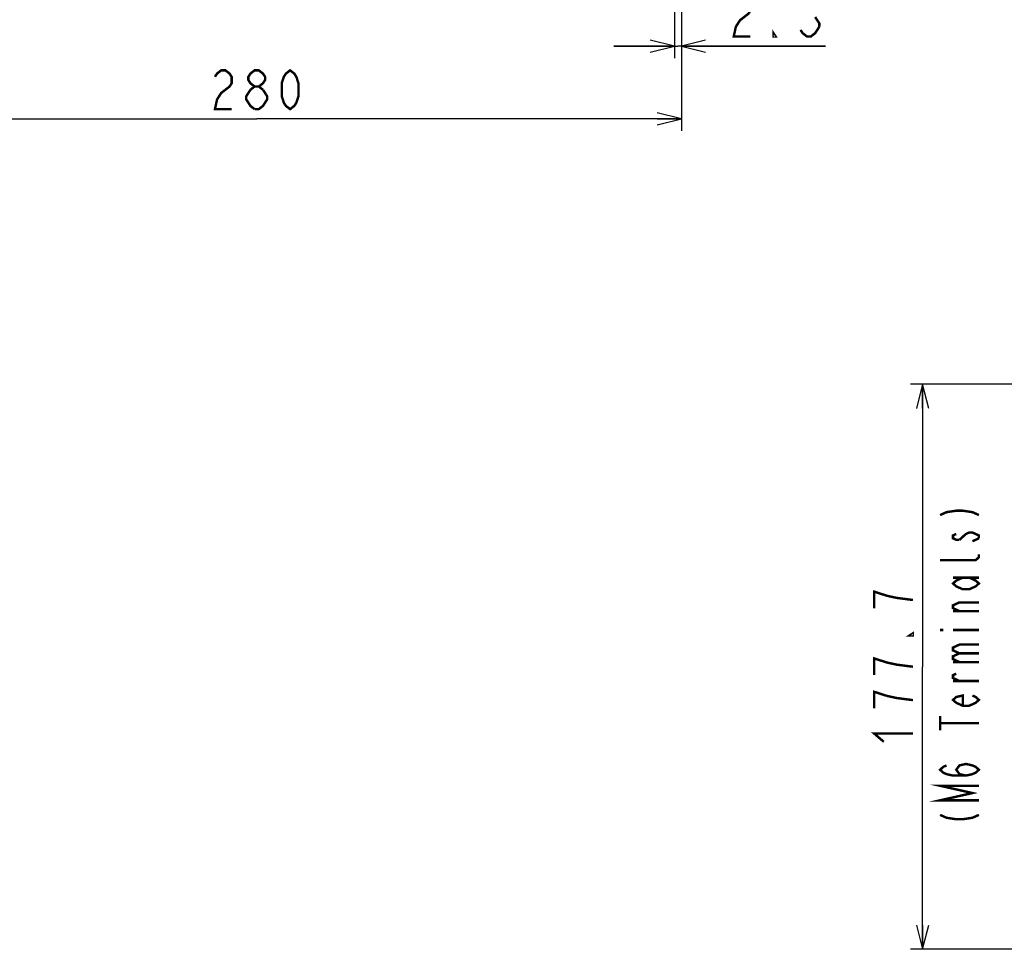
# Model space of a CAD drawing. Extents: x 28 to 410, y 32 to 287.
# Tile 30 of 78: x 170 to 251, y 41 to 117. Entities that reach past the tile are written whole.
import ezdxf

# ---------------------------------------------------------------- set-up
doc = ezdxf.new("R2010")
doc.units = 0
doc.header["$LTSCALE"] = 23.1
doc.layers.get('0').update_dxf_attribs({"linetype": 'CONTINUOUS'})
doc.layers.add('ALL_DIM', color=7, linetype='CONTINUOUS')
doc.layers.add('ALL_NOTE', color=7, linetype='CONTINUOUS')
doc.dimstyles.get("Standard").update_dxf_attribs({"dimtxt": 2.5, "dimasz": 2.5, "dimexe": 1.25, "dimexo": 0.625, "dimtad": 1, "dimcen": 2.5, "dimazin": 3, "dimtfac": 1, "dimtmove": 0, "dimatfit": 3})

# ---------------------------------------------------------------- blocks, each defined once
blk = doc.blocks.new('_OPEN')
at = {"color": 0, "linetype": 'BYBLOCK'}
for p, q in [((0, 0), (-1, 0.25)), ((-1, -0.25), (0, 0)), ((-1, 0), (0, 0))]:
    blk.add_line(p, q, dxfattribs=at)
blk = doc.blocks.new('*D10')
at = {"layer": 'ALL_DIM', "color": 2, "linetype": 'CONTINUOUS'}
for p, q in [((224.442, 136.488), (224.442, 114.183)), ((223.867, 135.896), (223.867, 114.183)), ((223.867, 115.183), (218.867, 115.183)), ((218.867, 115.183), (224.155, 115.183)), ((236.329, 115.183), (224.155, 115.183)), ((224.442, 115.183), (236.329, 115.183))]:
    blk.add_line(p, q, dxfattribs=at)
at = {"layer": 'ALL_DIM', "color": 2, "linetype": 'CONTINUOUS', "xscale": 2, "yscale": 2, "zscale": 2}
blk.add_blockref('_OPEN', (223.867, 115.183), dxfattribs=at)
at = {"layer": 'ALL_DIM', "color": 2, "linetype": 'CONTINUOUS', "xscale": 2, "yscale": 2, "zscale": 2, "rotation": 180}
blk.add_blockref('_OPEN', (224.442, 115.183), dxfattribs=at)
blk = doc.blocks.new('*D11')
at = {"layer": 'ALL_DIM', "color": 2, "linetype": 'CONTINUOUS'}
for p, q in [((154.442, 138.602), (154.442, 108.183)), ((224.442, 136.044), (224.442, 108.183)), ((154.442, 109.183), (189.442, 109.183)), ((224.442, 109.183), (189.442, 109.183))]:
    blk.add_line(p, q, dxfattribs=at)
at = {"layer": 'ALL_DIM', "color": 2, "linetype": 'CONTINUOUS', "xscale": 2, "yscale": 2, "zscale": 2, "rotation": 180}
blk.add_blockref('_OPEN', (154.442, 109.183), dxfattribs=at)
at = {"layer": 'ALL_DIM', "color": 2, "linetype": 'CONTINUOUS', "xscale": 2, "yscale": 2, "zscale": 2}
blk.add_blockref('_OPEN', (224.442, 109.183), dxfattribs=at)
blk = doc.blocks.new('*D31')
at = {"layer": 'ALL_DIM', "color": 2, "linetype": 'CONTINUOUS'}
for p, q in [((274.967, 87.308), (243.327, 87.308)), ((244.327, 87.308), (244.327, 64.011)), ((244.327, 40.713), (244.327, 64.011)), ((271.469, 40.713), (243.327, 40.713))]:
    blk.add_line(p, q, dxfattribs=at)
at = {"layer": 'ALL_DIM', "color": 2, "linetype": 'CONTINUOUS', "xscale": 2, "yscale": 2, "zscale": 2}
for p, rotation in [((244.327, 87.308), 90), ((244.327, 40.713), 270)]:
    blk.add_blockref('_OPEN', p, dxfattribs=dict(at, rotation=rotation))

msp = doc.modelspace()

# ---------------------------------------------------------------- linework, layer by layer
at = {"layer": 'ALL_DIM', "color": 2, "linetype": 'CONTINUOUS', "const_width": 0.2}
for points in [[(228.761, 118.65), (228.933, 118.917), (229.277, 119.183), (229.621, 119.183), (229.965, 118.917), (230.137, 118.65), (230.137, 118.117), (229.965, 117.85), (229.621, 117.583), (229.277, 117.317), (228.933, 116.783), (228.761, 115.983), (230.137, 115.983)], [(235.469, 117.583), (235.813, 117.05), (235.813, 116.783)], [(235.813, 116.783), (235.469, 116.25), (235.125, 115.983), (234.781, 115.983), (234.437, 116.25), (234.265, 116.517)], [(232.201, 115.983), (232.029, 115.983), (232.029, 116.25), (232.201, 115.983)], [(186.002, 112.65), (186.174, 112.917), (186.518, 113.183), (186.862, 113.183), (187.206, 112.917), (187.378, 112.65), (187.378, 112.117), (187.206, 111.85), (186.862, 111.583), (186.518, 111.317), (186.174, 110.783), (186.002, 109.983), (187.378, 109.983)], [(189.27, 111.85), (188.926, 112.117), (188.754, 112.383), (188.754, 112.65), (188.926, 112.917), (189.27, 113.183), (189.614, 113.183), (189.958, 112.917), (190.13, 112.65), (190.13, 112.383), (189.958, 112.117), (189.614, 111.85)], [(192.194, 109.983), (191.85, 110.25), (191.678, 110.517), (191.506, 111.05), (191.506, 112.117), (191.678, 112.65), (191.85, 112.917), (192.194, 113.183), (192.538, 112.917), (192.71, 112.65), (192.882, 112.117), (192.882, 111.05), (192.71, 110.517), (192.538, 110.25), (192.194, 109.983)], [(189.27, 109.983), (188.926, 110.25), (188.754, 110.517), (188.582, 110.783), (188.582, 111.05), (188.926, 111.583)], [(188.926, 111.583), (189.27, 111.85), (189.614, 111.85), (189.958, 111.583)], [(189.958, 111.583), (190.302, 111.05), (190.302, 110.783), (190.13, 110.517), (189.958, 110.25), (189.614, 109.983), (189.27, 109.983)], [(243.527, 69.515), (242.194, 69.687), (241.394, 69.859), (240.86, 70.031), (240.327, 70.203), (240.327, 68.827)], [(243.527, 66.763), (243.527, 66.591), (243.26, 66.591), (243.527, 66.763)], [(243.527, 64.011), (242.194, 64.183), (241.394, 64.355), (240.86, 64.527), (240.327, 64.699), (240.327, 63.323)], [(241.394, 61.603), (240.327, 61.947), (240.327, 60.571)], [(243.527, 61.259), (242.194, 61.431), (241.394, 61.603)], [(241.127, 57.819), (240.327, 58.507), (243.527, 58.507)]]:
    msp.add_lwpolyline(points, dxfattribs=at)
at = {"layer": 'ALL_NOTE', "color": 2, "linetype": 'CONTINUOUS', "const_width": 0.2}
for points in [[(245.763, 76.517), (246.297, 76.757), (247.097, 76.877), (247.63, 76.877), (248.43, 76.757), (248.963, 76.517)], [(247.097, 74.957), (246.83, 74.837), (246.83, 74.597), (247.097, 74.477), (247.363, 74.477)], [(247.363, 74.477), (247.897, 74.957), (248.163, 75.077), (248.43, 75.077), (248.697, 74.957), (248.963, 74.837), (248.963, 74.597)], [(248.963, 74.597), (248.43, 74.357)], [(248.963, 73.277), (248.963, 73.037), (248.697, 72.797), (245.763, 72.797)], [(248.163, 71.357), (248.697, 71.117), (248.963, 70.877), (248.697, 70.637), (248.163, 70.397), (247.63, 70.397), (247.097, 70.637), (246.83, 70.877), (247.097, 71.117), (247.63, 71.357)], [(246.83, 71.357), (248.963, 71.357)], [(247.363, 68.597), (246.83, 68.837), (246.83, 69.077), (247.363, 69.317), (248.963, 69.317)], [(248.963, 68.597), (246.83, 68.597)], [(245.763, 67.037), (246.03, 67.037)], [(246.83, 67.037), (248.963, 67.037)], [(247.363, 65.117), (246.83, 65.357), (246.83, 65.597), (247.363, 65.837), (248.963, 65.837)], [(247.363, 64.397), (246.83, 64.637), (246.83, 64.877), (247.363, 65.117), (248.963, 65.117)], [(246.83, 64.397), (248.963, 64.397)], [(247.363, 62.837), (246.83, 63.077), (246.83, 63.317), (247.097, 63.437)], [(248.963, 62.837), (246.83, 62.837)], [(248.43, 61.637), (248.697, 61.517), (248.963, 61.277), (248.697, 61.037), (248.163, 60.797), (247.63, 60.797), (247.097, 61.037), (246.83, 61.277), (247.097, 61.517), (247.63, 61.637), (247.63, 60.797)], [(245.763, 58.757), (245.763, 59.957)], [(245.763, 59.357), (248.963, 59.357)], [(247.897, 55.037), (247.363, 55.157), (247.097, 55.517), (247.363, 55.877), (247.897, 55.997), (248.43, 55.877), (248.697, 55.757), (248.963, 55.517), (248.697, 55.277), (248.43, 55.157), (247.897, 55.037), (246.83, 55.037), (246.297, 55.157), (246.03, 55.277), (245.763, 55.517), (246.03, 55.757), (246.297, 55.877)], [(248.963, 52.997), (245.763, 52.997), (248.43, 53.597), (245.763, 54.197), (248.963, 54.197)], [(245.763, 51.797), (246.297, 51.557), (247.097, 51.437), (247.63, 51.437), (248.43, 51.557), (248.963, 51.797)]]:
    msp.add_lwpolyline(points, dxfattribs=at)

# ---------------------------------------------------------------- dimensions: what is measured, and where the dimension line sits
at = {"layer": 'ALL_DIM', "color": 2, "linetype": 'CONTINUOUS'}
for base, p1, p2, angle, picture, middle in [((154.442, 109.183), (224.442, 137.044), (154.442, 139.602), 180, '*D11', (185.314, 109.183)), ((223.867145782, 115.183435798), (224.442145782, 137.488074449), (223.867145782, 136.895845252), 180, '*D10', (228.073274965, 115.183435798)), ((244.3269, 40.713), (275.9674, 87.3081), (272.4685, 40.713), 270, '*D31', (244.3269, 57.1305))]:
    dim = msp.add_linear_dim(base=base, p1=p1, p2=p2, angle=angle, dimstyle='Standard', dxfattribs=at)
    dim.commit()
    dim.dimension.update_dxf_attribs({"geometry": picture, "text_midpoint": middle, "dimtype": 128})

doc.saveas('drawing.dxf')
